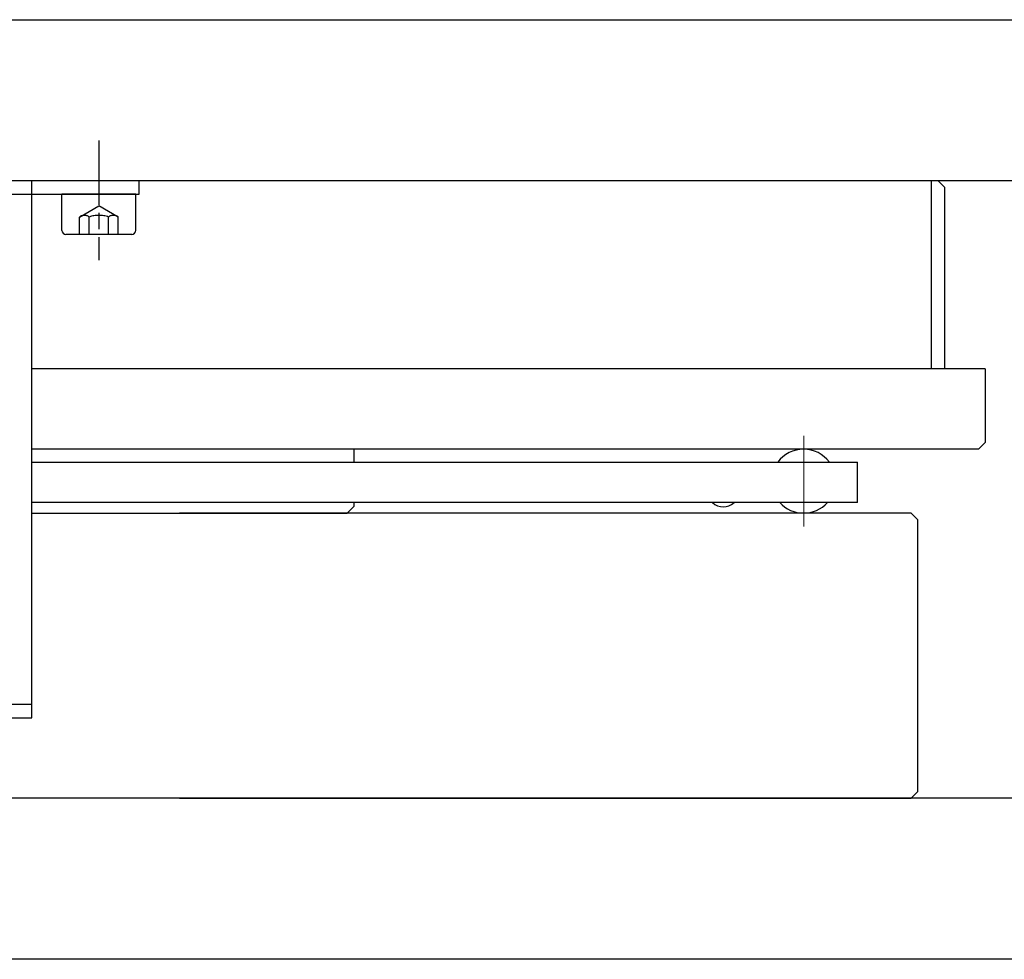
# Model space of a CAD drawing. Header units: millimetres. Extents: x 8809 to 9805, y 1960 to 2646.
# Tile 37 of 48: x 9663 to 9737, y 2254 to 2324. Entities that reach past the tile are written whole.
import ezdxf

# ---------------------------------------------------------------- set-up
doc = ezdxf.new("R2010")
doc.units = ezdxf.units.MM
doc.header["$LTSCALE"] = 0.8
for name, pattern in [('AM_ISO02W050', [7.5, 6, -1.5]), ('AM_ISO02W050x2', [3.75, 3, -0.75]), ('AM_ISO08W050', [18, 12, -1.5, 3, -1.5]), ('AM_ISO08W050x2', [9, 6, -0.75, 1.5, -0.75]), ('GEN7', [13.75, 10, -1.25, 1.25, -1.25])]:
    doc.linetypes.add(name, pattern=pattern)
doc.layers.get('0').update_dxf_attribs({"lineweight": 30})
for name, color, linetype, lineweight in [('7', 4, 'GEN7', 15), ('8', 1, 'Continuous', 15), ('AM_0', 7, 'Continuous', 30), ('AM_0N', 7, 'Continuous', 30), ('AM_3', 6, 'AM_ISO02W050', 25), ('AM_3N', 6, 'AM_ISO02W050', 25), ('AM_7', 4, 'AM_ISO08W050', 25)]:
    doc.layers.add(name, color=color, linetype=linetype, lineweight=lineweight)

msp = doc.modelspace()

# ---------------------------------------------------------------- linework, layer by layer
for p, q in [((9485.1216, 2323.9201), (9805.1216, 2323.9201)), ((9805.1216, 2311.9201), (9485.1216, 2311.9201)), ((9672.1216, 2311.9201), (9618.1216, 2311.9201)), ((9664.1216, 2311.9201), (9626.1216, 2311.9201)), ((9664.1216, 2271.9201), (9664.1216, 2311.9201)), ((9731.6216, 2311.92), (9664.1216, 2311.92)), ((9731.1231, 2297.92), (9731.1231, 2311.92)), ((9732.1216, 2311.42), (9731.6216, 2311.92)), ((9732.1216, 2297.92), (9732.1216, 2311.42)), ((9735.132, 2297.92), (9664.1216, 2297.92)), ((9735.1216, 2297.92), (9735.1216, 2292.42)), ((9735.1216, 2292.42), (9734.6216, 2291.92)), ((9734.6216, 2291.92), (9664.1216, 2291.92)), ((9688.1216, 2291.92), (9688.1216, 2290.9514)), ((9664.1216, 2290.9514), (9692.6216, 2290.9514)), ((9692.6216, 2290.9514), (9725.6216, 2290.9514)), ((9725.6216, 2287.9514), (9725.6216, 2290.9514)), ((9692.6216, 2287.9514), (9664.1216, 2287.9514)), ((9688.1216, 2287.9514), (9688.1216, 2287.6581)), ((9725.6216, 2287.9514), (9692.6216, 2287.9514)), ((9664.1216, 2287.1581), (9675.1216, 2287.1581)), ((9664.1216, 2287.1581), (9675.1216, 2287.1581)), ((9729.6216, 2287.1581), (9675.1216, 2287.1581)), ((9675.1216, 2287.1581), (9687.6216, 2287.1581)), ((9688.1216, 2287.6581), (9687.6216, 2287.1581)), ((9730.1216, 2286.6581), (9729.6216, 2287.1581)), ((9730.1216, 2266.4201), (9730.1216, 2286.6581)), ((9626.1216, 2271.9201), (9664.1216, 2271.9201)), ((9795.1216, 2265.9201), (9495.1216, 2265.9201)), ((9675.1216, 2265.9201), (9729.6216, 2265.9201)), ((9730.1216, 2266.4201), (9729.6216, 2265.9201)), ((9795.1216, 2253.9201), (9495.1216, 2253.9201)), ((9675.1216, 2253.9201), (9645.1216, 2253.9201))]:
    msp.add_line(p, q)
at = {"ltscale": 0.3}
for centre, radius, start, end in [((9721.6045, 2289.5391), 2.381, 36.381298, 143.618702), ((9715.6216, 2288.8268), 1.1905, 227.338017, 312.661983), ((9721.6045, 2289.5391), 2.381, 221.822001, 318.177999)]:
    msp.add_arc(centre, radius, start, end, dxfattribs=at)
at = {"layer": '7'}
msp.add_line((9721.6216, 2292.9201), (9721.6216, 2286.1581), dxfattribs=at)
at = {"layer": '8'}
msp.add_line((9713.5993, 2290.9514), (9713.6147, 2290.936), dxfattribs=at)
at = {"layer": 'AM_0'}
for p, q in [((9672.1216, 2310.9201), (9672.1216, 2311.9201)), ((9664.1216, 2310.9201), (9672.1216, 2310.9201))]:
    msp.add_line(p, q, dxfattribs=at)
at = {"layer": 'AM_0N'}
for p, q in [((9666.3716, 2308.2201), (9666.3716, 2310.9201)), ((9667.6216, 2310.9201), (9666.3716, 2310.9201)), ((9670.6216, 2310.9201), (9667.6216, 2310.9201)), ((9671.8716, 2310.9201), (9670.6216, 2310.9201)), ((9671.8716, 2308.2201), (9671.8716, 2310.9201)), ((9671.5716, 2307.9201), (9666.6716, 2307.9201))]:
    msp.add_line(p, q, dxfattribs=at)
for centre, start, end in [((9666.6716, 2308.2201), 180, 270), ((9671.5716, 2308.2201), 270, 0)]:
    msp.add_arc(centre, 0.3, start, end, dxfattribs=at)
at = {"layer": 'AM_3'}
for p, q in [((9626.1216, 2310.9201), (9664.1216, 2310.9201)), ((9626.1216, 2272.9201), (9664.1216, 2272.9201))]:
    msp.add_line(p, q, dxfattribs=at)
at = {"layer": 'AM_3N', "linetype": 'AM_ISO02W050x2'}
for p, q in [((9667.6779, 2309.2201), (9669.1216, 2310.0537)), ((9670.5654, 2309.2201), (9669.1216, 2310.0537)), ((9667.6779, 2307.9201), (9667.6779, 2309.2201)), ((9668.3998, 2307.9201), (9668.3998, 2309.2201)), ((9669.8435, 2307.9201), (9669.8435, 2309.2201)), ((9670.5654, 2307.9201), (9670.5654, 2309.2201))]:
    msp.add_line(p, q, dxfattribs=at)
for centre, radius, start, end in [((9668.0388, 2308.7561), 0.5879, 52.121121, 127.878879), ((9669.1216, 2307.1783), 2.1656, 70.528779, 109.471221), ((9670.2044, 2308.7561), 0.5879, 52.121121, 127.878879)]:
    msp.add_arc(centre, radius, start, end, dxfattribs=at)
at = {"layer": 'AM_7', "linetype": 'AM_ISO08W050x2'}
msp.add_line((9669.1216, 2314.9201), (9669.1216, 2306.0114), dxfattribs=at)

doc.saveas('drawing.dxf')
